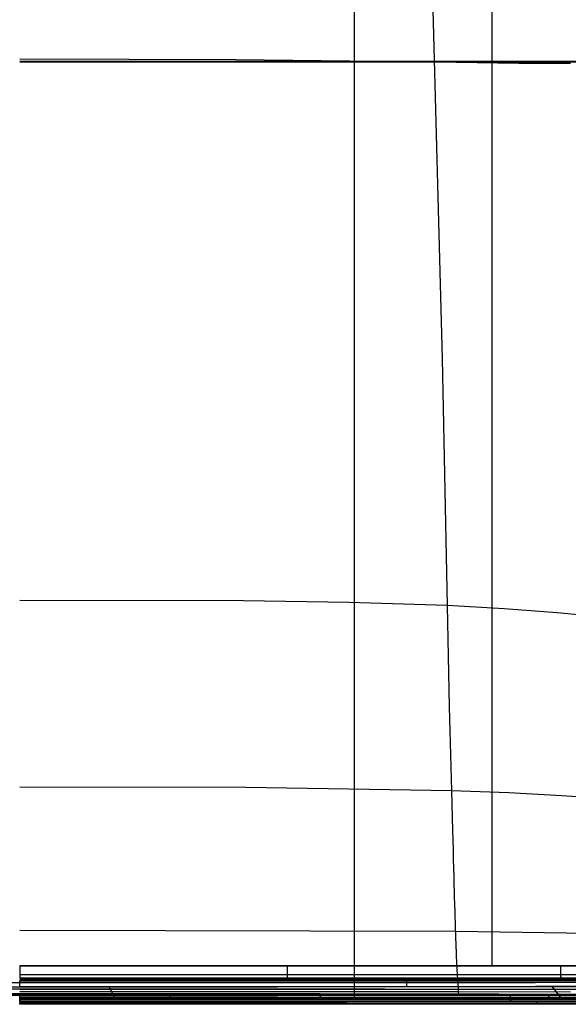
# Model space of a CAD drawing. Header units: millimetres. Extents: x -273 to 273, y -240 to 302.
# Tile 148 of 256: x 0 to 137, y -235 to 10. Entities that reach past the tile are written whole.
import ezdxf

# ---------------------------------------------------------------- set-up
doc = ezdxf.new("R2010")
doc.units = ezdxf.units.MM
doc.header["$MEASUREMENT"] = 0
doc.layers.add('IGES level 1', color=7, linetype='Continuous', true_color=0x3e413d)
doc.layers.add('IGES level 2', color=7, linetype='Continuous', true_color=0x008000)

msp = doc.modelspace()

# ---------------------------------------------------------------- linework, layer by layer
at = {"layer": 'IGES level 1'}
for p, q in [((83.45, -232.9, 421.34), (83.49, 232.73, 411.6)), ((117.78, -225.56, 416.66), (117.87, 225.64, 407.41)), ((0, 0.1, 409.11), (76.44, 0.1, 410.34)), ((76.44, 0.1, 410.34), (152.81, 0.11, 414.03)), ((0, -0.05, 414.99), (78.89, -0.05, 416.31)), ((78.89, -0.05, 416.31), (157.7, -0.05, 420.27)), ((0, -225.59, 413.93), (65.3, -225.58, 414.76)), ((65.3, -225.58, 414.76), (0, -225.59, 413.93)), ((0, -225.59, 413.93), (0, -225.7, 413.93)), ((0, -225.7, 413.93), (0, -225.8, 413.92)), ((0, -225.8, 413.92), (0, -225.9, 413.92)), ((0, -225.9, 413.92), (0, -226, 413.91)), ((65.3, -225.58, 414.76), (130.56, -225.55, 417.28)), ((130.56, -225.55, 417.28), (65.3, -225.58, 414.76)), ((66.67, -225.58, 414.8), (66.67, -225.68, 414.8)), ((66.67, -225.68, 414.8), (66.67, -225.79, 414.8)), ((66.67, -225.79, 414.8), (66.67, -225.89, 414.79)), ((66.67, -225.89, 414.79), (66.67, -225.99, 414.78)), ((130.56, -225.55, 417.28), (195.73, -225.49, 421.48)), ((195.73, -225.49, 421.48), (130.56, -225.55, 417.28)), ((134.8, -225.55, 417.5), (134.8, -225.65, 417.5)), ((134.8, -225.65, 417.5), (134.8, -225.75, 417.5)), ((134.8, -225.75, 417.5), (134.8, -225.85, 417.49)), ((134.8, -225.85, 417.49), (134.8, -225.96, 417.48)), ((0, -226, 413.91), (0, -226.11, 413.89)), ((0, -226.11, 413.89), (0, -226.21, 413.88)), ((0, -226.21, 413.88), (0, -226.31, 413.86)), ((0, -226.31, 413.86), (0, -226.41, 413.83)), ((0, -226.41, 413.83), (0, -226.51, 413.8)), ((0, -226.51, 413.8), (0, -226.61, 413.77)), ((0, -226.61, 413.77), (0, -226.7, 413.74)), ((0, -226.7, 413.74), (0, -226.8, 413.7)), ((0, -226.8, 413.7), (0, -226.89, 413.66)), ((0, -226.89, 413.66), (0, -226.99, 413.62)), ((0, -226.99, 413.62), (0, -227.08, 413.57)), ((0, -227.08, 413.57), (0, -227.17, 413.52)), ((0, -227.17, 413.52), (0, -227.25, 413.47)), ((0, -227.25, 413.47), (0, -227.34, 413.41)), ((0, -227.34, 413.41), (0, -227.43, 413.35)), ((0, -227.43, 413.35), (0, -227.51, 413.29)), ((0, -227.51, 413.29), (0, -227.59, 413.22)), ((0, -227.59, 413.22), (0, -227.66, 413.16)), ((0, -227.66, 413.16), (0, -227.74, 413.09)), ((0, -227.74, 413.09), (66.03, -227.73, 413.94)), ((0, -227.74, 413.09), (0, -227.81, 413.01)), ((0, -227.81, 413.01), (0, -227.88, 412.94)), ((0, -227.88, 412.94), (0, -227.95, 412.86)), ((0, -227.95, 412.86), (0, -228.02, 412.78)), ((0, -228.02, 412.78), (0, -228.08, 412.7)), ((0, -228.08, 412.7), (0, -228.14, 412.61)), ((0, -228.14, 412.61), (0, -228.19, 412.53)), ((0, -228.19, 412.53), (0, -228.25, 412.44)), ((0, -228.25, 412.44), (0, -228.3, 412.35)), ((0, -228.3, 412.35), (0, -228.34, 412.26)), ((0, -228.34, 412.26), (0, -228.39, 412.17)), ((0, -228.39, 412.17), (0, -228.43, 412.07)), ((66.03, -227.73, 413.94), (132.02, -227.69, 416.51)), ((66.67, -225.99, 414.78), (66.67, -226.09, 414.77)), ((66.67, -226.09, 414.77), (66.67, -226.2, 414.75)), ((66.67, -226.2, 414.75), (66.67, -226.3, 414.73)), ((66.67, -226.3, 414.73), (66.67, -226.4, 414.71)), ((66.67, -226.4, 414.71), (66.67, -226.5, 414.68)), ((66.67, -226.5, 414.68), (66.67, -226.59, 414.65)), ((66.67, -226.59, 414.65), (66.68, -226.69, 414.61)), ((66.68, -226.69, 414.61), (66.68, -226.79, 414.58)), ((66.68, -226.79, 414.58), (66.68, -226.88, 414.53)), ((66.68, -226.88, 414.53), (66.68, -226.97, 414.49)), ((66.68, -226.97, 414.49), (66.68, -227.07, 414.44)), ((66.68, -227.07, 414.44), (66.68, -227.15, 414.39)), ((66.68, -227.15, 414.39), (66.68, -227.24, 414.34)), ((66.68, -227.24, 414.34), (66.68, -227.33, 414.28)), ((66.68, -227.33, 414.28), (66.69, -227.41, 414.22)), ((66.69, -227.41, 414.22), (66.69, -227.5, 414.16)), ((66.69, -227.5, 414.16), (66.69, -227.58, 414.1)), ((66.69, -227.58, 414.1), (66.69, -227.65, 414.03)), ((66.69, -227.65, 414.03), (66.69, -227.73, 413.96)), ((66.69, -227.73, 413.96), (66.69, -227.8, 413.89)), ((66.69, -227.8, 413.89), (66.7, -227.87, 413.81)), ((66.7, -227.87, 413.81), (66.7, -227.94, 413.73)), ((66.7, -227.94, 413.73), (66.7, -228, 413.65)), ((66.7, -228, 413.65), (66.7, -228.07, 413.57)), ((66.7, -228.07, 413.57), (66.71, -228.12, 413.49)), ((66.71, -228.12, 413.49), (66.71, -228.18, 413.4)), ((66.71, -228.18, 413.4), (66.71, -228.23, 413.31)), ((66.71, -228.23, 413.31), (66.71, -228.29, 413.22)), ((66.71, -228.29, 413.22), (66.71, -228.33, 413.13)), ((66.71, -228.33, 413.13), (66.72, -228.38, 413.04)), ((66.72, -228.38, 413.04), (66.72, -228.42, 412.95)), ((132.02, -227.69, 416.51), (197.92, -227.64, 420.8)), ((134.8, -225.96, 417.48), (134.8, -226.06, 417.47)), ((134.8, -226.06, 417.47), (134.8, -226.16, 417.45)), ((134.8, -226.16, 417.45), (134.8, -226.26, 417.43)), ((134.8, -226.26, 417.43), (134.8, -226.36, 417.41)), ((134.8, -226.36, 417.41), (134.8, -226.46, 417.38)), ((134.8, -226.46, 417.38), (134.81, -226.56, 417.35)), ((134.81, -226.56, 417.35), (134.81, -226.65, 417.32)), ((134.81, -226.65, 417.32), (134.81, -226.75, 417.28)), ((134.81, -226.75, 417.28), (134.81, -226.84, 417.24)), ((134.81, -226.84, 417.24), (134.81, -226.94, 417.19)), ((134.81, -226.94, 417.19), (134.82, -227.03, 417.15)), ((134.82, -227.03, 417.15), (134.82, -227.12, 417.1)), ((134.82, -227.12, 417.1), (134.82, -227.21, 417.04)), ((134.82, -227.21, 417.04), (134.83, -227.29, 416.99)), ((134.83, -227.29, 416.99), (134.83, -227.38, 416.93)), ((134.83, -227.38, 416.93), (134.83, -227.46, 416.87)), ((134.83, -227.46, 416.87), (134.84, -227.54, 416.8)), ((134.84, -227.54, 416.8), (134.84, -227.62, 416.73)), ((134.84, -227.62, 416.73), (134.84, -227.69, 416.66)), ((134.84, -227.69, 416.66), (134.85, -227.76, 416.59)), ((134.85, -227.76, 416.59), (134.85, -227.83, 416.52)), ((134.85, -227.83, 416.52), (134.86, -227.9, 416.44)), ((134.86, -227.9, 416.44), (134.86, -227.97, 416.36)), ((134.86, -227.97, 416.36), (134.86, -228.03, 416.28)), ((134.86, -228.03, 416.28), (134.87, -228.09, 416.19)), ((134.87, -228.09, 416.19), (134.87, -228.14, 416.11)), ((134.87, -228.14, 416.11), (134.88, -228.2, 416.02)), ((134.88, -228.2, 416.02), (134.88, -228.25, 415.93)), ((134.88, -228.25, 415.93), (134.89, -228.29, 415.84)), ((134.89, -228.29, 415.84), (134.89, -228.34, 415.75)), ((134.89, -228.34, 415.75), (134.9, -228.38, 415.65)), ((134.9, -228.38, 415.65), (134.9, -228.42, 415.56)), ((-64.31, -230.76, 367.74), (0, -230.79, 366.89)), ((-64.3, -229.7, 368.15), (0, -229.71, 367.31)), ((0, -228.43, 412.07), (0, -228.47, 411.98)), ((0, -228.47, 411.98), (0, -228.5, 411.88)), ((0, -228.5, 411.88), (0, -228.53, 411.78)), ((0, -228.53, 411.78), (0, -228.56, 411.68)), ((0, -228.56, 411.68), (0, -228.58, 411.58)), ((0, -228.58, 411.58), (0, -228.6, 411.48)), ((0, -228.6, 411.48), (0, -228.62, 411.38)), ((0, -228.62, 411.38), (0, -228.64, 411.28)), ((65.71, -228.64, 411.82), (0, -228.66, 410.97)), ((0, -228.66, 410.97), (65.71, -228.64, 411.82)), ((0, -228.64, 411.28), (0, -228.65, 411.17)), ((0, -228.65, 411.17), (0, -228.65, 411.07)), ((0, -228.65, 411.07), (0, -228.66, 410.97)), ((0, -228.9, 393.49), (199.09, -228.9, 393.49)), ((64.28, -229.24, 369.21), (0, -229.25, 368.37)), ((0, -229.25, 368.37), (64.28, -229.24, 369.21)), ((0, -229.25, 368.37), (0, -229.25, 368.32)), ((0, -229.25, 368.32), (0, -229.26, 368.27)), ((0, -229.26, 368.27), (0, -229.26, 368.21)), ((0, -229.26, 368.21), (0, -229.27, 368.16)), ((0, -229.27, 368.16), (0, -229.28, 368.11)), ((0, -229.28, 368.11), (0, -229.29, 368.06)), ((0, -229.29, 368.06), (0, -229.3, 368.01)), ((0, -229.3, 368.01), (0, -229.31, 367.96)), ((0, -229.33, 367.91), (0, -229.31, 367.96)), ((0, -229.35, 367.86), (0, -229.33, 367.91)), ((0, -229.36, 367.82), (0, -229.35, 367.86)), ((0, -229.39, 367.77), (0, -229.36, 367.82)), ((0, -229.41, 367.72), (0, -229.39, 367.77)), ((0, -229.43, 367.68), (0, -229.41, 367.72)), ((0, -229.46, 367.63), (0, -229.43, 367.68)), ((0, -229.48, 367.59), (0, -229.46, 367.63)), ((0, -229.51, 367.54), (0, -229.48, 367.59)), ((0, -229.54, 367.5), (0, -229.51, 367.54)), ((0, -229.57, 367.46), (0, -229.54, 367.5)), ((0, -229.61, 367.42), (0, -229.57, 367.46)), ((0, -229.64, 367.38), (0, -229.61, 367.42)), ((0, -229.68, 367.34), (0, -229.64, 367.38)), ((0, -229.71, 367.31), (0, -229.68, 367.34)), ((0, -229.68, 367.34), (0, -229.71, 367.31)), ((64.3, -229.7, 368.15), (0, -229.71, 367.31)), ((0, -229.71, 367.31), (64.3, -229.7, 368.15)), ((0, -229.75, 367.27), (0, -229.71, 367.31)), ((0, -229.79, 367.24), (0, -229.75, 367.27)), ((0, -229.83, 367.21), (0, -229.79, 367.24)), ((0, -229.87, 367.18), (0, -229.83, 367.21)), ((0, -229.91, 367.15), (0, -229.87, 367.18)), ((0, -229.96, 367.12), (0, -229.91, 367.15)), ((0, -230, 367.09), (0, -229.96, 367.12)), ((0, -230.05, 367.07), (0, -230, 367.09)), ((0, -230.09, 367.04), (0, -230.05, 367.07)), ((0, -230.14, 367.02), (0, -230.09, 367.04)), ((0, -230.19, 367), (0, -230.14, 367.02)), ((0, -230.23, 366.98), (0, -230.19, 367)), ((0, -230.28, 366.96), (0, -230.23, 366.98)), ((0, -230.33, 366.95), (0, -230.28, 366.96)), ((0, -230.38, 366.94), (0, -230.33, 366.95)), ((0, -230.43, 366.92), (0, -230.38, 366.94)), ((0, -230.48, 366.91), (0, -230.43, 366.92)), ((0, -230.54, 366.91), (0, -230.48, 366.91)), ((0, -230.59, 366.9), (0, -230.54, 366.91)), ((0, -230.64, 366.89), (0, -230.59, 366.9)), ((0, -230.69, 366.89), (0, -230.64, 366.89)), ((0, -230.74, 366.89), (0, -230.69, 366.89)), ((0, -230.79, 366.89), (0, -230.74, 366.89)), ((64.31, -230.76, 367.74), (0, -230.79, 366.89)), ((0, -230.79, 366.89), (64.31, -230.76, 367.74)), ((23.79, -233.69, 367.09), (22.28, -230.79, 367)), ((128.51, -229.2, 371.69), (64.28, -229.24, 369.21)), ((64.28, -229.24, 369.21), (128.51, -229.2, 371.69)), ((128.56, -229.67, 370.63), (64.3, -229.7, 368.15)), ((64.3, -229.7, 368.15), (128.56, -229.67, 370.63)), ((128.59, -230.7, 370.21), (64.31, -230.76, 367.74)), ((64.31, -230.76, 367.74), (128.59, -230.7, 370.21)), ((131.38, -228.61, 414.36), (65.71, -228.64, 411.82)), ((65.71, -228.64, 411.82), (131.38, -228.61, 414.36)), ((66.72, -228.42, 412.95), (66.72, -228.45, 412.85)), ((66.72, -228.45, 412.85), (66.72, -228.49, 412.75)), ((66.72, -228.49, 412.75), (66.73, -228.52, 412.65)), ((66.73, -228.52, 412.65), (66.73, -228.55, 412.56)), ((66.73, -228.55, 412.56), (66.73, -228.57, 412.46)), ((66.73, -228.57, 412.46), (66.74, -228.59, 412.35)), ((66.74, -228.59, 412.35), (66.74, -228.61, 412.25)), ((66.74, -228.61, 412.25), (66.74, -228.62, 412.15)), ((66.74, -228.62, 412.15), (66.74, -228.63, 412.05)), ((66.74, -228.63, 412.05), (66.75, -228.64, 411.95)), ((66.75, -228.64, 411.95), (66.75, -228.64, 411.84)), ((96.4, -229.22, 370.25), (96.4, -229.23, 370.2)), ((96.4, -229.23, 370.2), (96.4, -229.23, 370.14)), ((96.4, -229.23, 370.14), (96.41, -229.23, 370.09)), ((96.41, -229.23, 370.09), (96.41, -229.24, 370.04)), ((96.41, -229.24, 370.04), (96.41, -229.25, 369.99)), ((96.41, -229.25, 369.99), (96.41, -229.26, 369.94)), ((96.41, -229.26, 369.94), (96.41, -229.27, 369.89)), ((96.41, -229.27, 369.89), (96.42, -229.29, 369.84)), ((96.42, -229.29, 369.84), (96.42, -229.3, 369.79)), ((96.42, -229.3, 369.79), (96.42, -229.32, 369.74)), ((96.42, -229.32, 369.74), (96.42, -229.34, 369.69)), ((96.42, -229.34, 369.69), (96.42, -229.36, 369.65)), ((96.42, -229.36, 369.65), (96.42, -229.38, 369.6)), ((96.42, -229.38, 369.6), (96.43, -229.41, 369.55)), ((96.43, -229.41, 369.55), (96.43, -229.43, 369.51)), ((96.43, -229.43, 369.51), (96.43, -229.46, 369.46)), ((96.43, -229.46, 369.46), (96.43, -229.49, 369.42)), ((96.43, -229.49, 369.42), (96.43, -229.52, 369.38)), ((96.43, -229.52, 369.38), (96.43, -229.55, 369.34)), ((96.43, -229.55, 369.34), (96.44, -229.58, 369.3)), ((96.44, -229.58, 369.3), (96.44, -229.61, 369.26)), ((96.44, -229.61, 369.26), (96.44, -229.65, 369.22)), ((96.44, -229.65, 369.22), (96.44, -229.69, 369.19)), ((96.44, -229.69, 369.19), (96.44, -229.72, 369.15)), ((96.44, -229.72, 369.15), (96.44, -229.76, 369.12)), ((96.44, -229.76, 369.12), (96.44, -229.8, 369.09)), ((96.44, -229.8, 369.09), (96.45, -229.84, 369.06)), ((96.45, -229.84, 369.06), (96.45, -229.88, 369.03)), ((96.45, -229.88, 369.03), (96.45, -229.92, 369)), ((96.45, -229.92, 369), (96.45, -229.97, 368.97)), ((96.45, -229.97, 368.97), (96.45, -230.01, 368.95)), ((96.45, -230.01, 368.95), (96.45, -230.06, 368.93)), ((96.45, -230.06, 368.93), (96.45, -230.1, 368.9)), ((96.45, -230.1, 368.9), (96.45, -230.15, 368.88)), ((96.45, -230.15, 368.88), (96.45, -230.19, 368.87)), ((96.45, -230.19, 368.87), (96.45, -230.24, 368.85)), ((96.45, -230.24, 368.85), (96.45, -230.29, 368.83)), ((96.45, -230.29, 368.83), (96.45, -230.34, 368.82)), ((96.45, -230.34, 368.82), (96.46, -230.39, 368.81)), ((96.46, -230.39, 368.81), (96.46, -230.44, 368.8)), ((96.46, -230.44, 368.8), (96.46, -230.49, 368.79)), ((96.46, -230.49, 368.79), (96.46, -230.54, 368.78)), ((96.46, -230.54, 368.78), (96.46, -230.59, 368.78)), ((96.46, -230.59, 368.78), (96.46, -230.64, 368.77)), ((96.46, -230.64, 368.77), (96.46, -230.69, 368.77)), ((96.46, -230.69, 368.77), (96.46, -230.74, 368.77)), ((100.41, -229.22, 370.4), (100.41, -228.63, 412.95)), ((192.66, -229.15, 375.79), (128.51, -229.2, 371.69)), ((128.51, -229.2, 371.69), (192.66, -229.15, 375.79)), ((192.74, -229.61, 374.73), (128.56, -229.67, 370.63)), ((128.56, -229.67, 370.63), (192.74, -229.61, 374.73)), ((192.77, -230.61, 374.31), (128.59, -230.7, 370.21)), ((128.59, -230.7, 370.21), (192.77, -230.61, 374.31)), ((196.96, -228.55, 418.61), (131.38, -228.61, 414.36)), ((131.38, -228.61, 414.36), (196.96, -228.55, 418.61)), ((135.05, -233.6, 370.54), (132.79, -230.7, 370.43)), ((134.9, -228.42, 415.56), (134.91, -228.45, 415.46)), ((134.91, -228.45, 415.46), (134.91, -228.48, 415.36)), ((134.91, -228.48, 415.36), (134.92, -228.51, 415.26)), ((134.92, -228.51, 415.26), (134.92, -228.53, 415.16)), ((134.92, -228.53, 415.16), (134.93, -228.55, 415.06)), ((134.93, -228.55, 415.06), (134.93, -228.57, 414.96)), ((134.93, -228.57, 414.96), (134.94, -228.59, 414.86)), ((134.94, -228.59, 414.86), (134.95, -228.6, 414.76)), ((134.95, -228.6, 414.76), (134.95, -228.6, 414.65)), ((134.95, -228.6, 414.65), (134.96, -228.61, 414.55)), ((0, -232.94, 366.95), (-64.32, -232.93, 367.77)), ((81.54, -232.9, 421.28), (0, -232.92, 419.97)), ((0, -232.92, 419.97), (81.54, -232.9, 421.28)), ((0, -232.97, 419.97), (0, -232.92, 419.97)), ((0, -232.94, 366.95), (64.32, -232.93, 367.77)), ((0, -233.02, 419.97), (0, -232.97, 419.97)), ((0, -233.07, 419.96), (0, -233.02, 419.97)), ((0, -233.13, 419.96), (0, -233.07, 419.96)), ((0, -233.18, 419.95), (0, -233.13, 419.96)), ((0, -233.23, 419.94), (0, -233.18, 419.95)), ((0, -233.28, 419.93), (0, -233.23, 419.94)), ((0, -233.33, 419.92), (0, -233.28, 419.93)), ((64.32, -232.93, 367.77), (128.59, -232.89, 370.21)), ((163, -232.85, 425.22), (81.54, -232.9, 421.28)), ((81.54, -232.9, 421.28), (163, -232.85, 425.21)), ((122.29, -232.88, 422.92), (122.29, -232.93, 422.92)), ((122.29, -232.93, 422.92), (122.29, -232.98, 422.92)), ((122.29, -232.98, 422.92), (122.29, -233.03, 422.92)), ((122.29, -233.03, 422.92), (122.29, -233.09, 422.91)), ((122.29, -233.09, 422.91), (122.29, -233.14, 422.9)), ((122.29, -233.14, 422.9), (122.29, -233.19, 422.9)), ((122.29, -233.19, 422.9), (122.29, -233.24, 422.88)), ((122.29, -233.24, 422.88), (122.29, -233.29, 422.87)), ((122.29, -233.29, 422.87), (122.29, -233.34, 422.86)), ((128.59, -232.89, 370.21), (192.79, -232.84, 374.25)), ((0, -233.38, 419.91), (0, -233.33, 419.92)), ((0, -233.43, 419.89), (0, -233.38, 419.91)), ((0, -233.47, 419.88), (0, -233.43, 419.89)), ((0, -233.52, 419.86), (0, -233.47, 419.88)), ((0, -233.57, 419.84), (0, -233.52, 419.86)), ((0, -233.62, 419.81), (0, -233.57, 419.84)), ((0, -233.66, 419.79), (0, -233.62, 419.81)), ((0, -233.71, 419.77), (0, -233.66, 419.79)), ((0, -233.69, 366.97), (66.74, -233.66, 367.85)), ((48.3, -233.67, 367.43), (0, -233.69, 366.97)), ((0, -233.69, 366.97), (0, -233.74, 366.98)), ((0, -233.73, 366.98), (72.54, -233.69, 368.01)), ((0, -233.75, 419.74), (0, -233.71, 419.77)), ((0, -233.74, 366.98), (0, -233.79, 366.98)), ((0, -233.79, 419.71), (0, -233.75, 419.74)), ((0, -233.84, 419.68), (0, -233.79, 419.71)), ((0, -233.79, 366.98), (0, -233.84, 366.99)), ((0, -233.88, 419.65), (0, -233.84, 419.68)), ((0, -233.84, 366.99), (0, -233.9, 366.99)), ((0, -233.92, 419.62), (0, -233.88, 419.65)), ((0, -233.9, 366.99), (0, -233.95, 367)), ((0, -233.96, 419.58), (0, -233.92, 419.62)), ((0, -233.95, 367), (0, -234, 367.01)), ((0, -233.99, 419.55), (0, -233.96, 419.58)), ((81.56, -233.98, 420.86), (0, -233.99, 419.55)), ((0, -233.99, 419.55), (81.56, -233.98, 420.86)), ((0, -234.03, 419.51), (0, -233.99, 419.55)), ((0, -234, 367.01), (0, -234.04, 367.03)), ((0, -234.07, 419.48), (0, -234.03, 419.51)), ((0, -234.04, 367.03), (0, -234.09, 367.04)), ((0, -234.1, 419.44), (0, -234.07, 419.48)), ((0, -234.09, 367.04), (0, -234.14, 367.06)), ((0, -234.13, 419.4), (0, -234.1, 419.44)), ((0, -234.16, 419.36), (0, -234.13, 419.4)), ((0, -234.14, 367.06), (0, -234.19, 367.07)), ((0, -234.19, 419.31), (0, -234.16, 419.36)), ((0, -234.22, 419.27), (0, -234.19, 419.31)), ((0, -234.19, 367.07), (0, -234.24, 367.09)), ((0, -234.25, 419.23), (0, -234.22, 419.27)), ((0, -234.24, 367.09), (0, -234.28, 367.11)), ((0, -234.27, 419.18), (0, -234.25, 419.23)), ((0, -234.3, 419.14), (0, -234.27, 419.18)), ((0, -234.28, 367.11), (0, -234.33, 367.14)), ((0, -234.32, 419.09), (0, -234.3, 419.14)), ((0, -234.34, 419.04), (0, -234.32, 419.09)), ((0, -234.33, 367.14), (0, -234.37, 367.16)), ((0, -234.36, 418.99), (0, -234.34, 419.04)), ((0, -234.37, 418.95), (0, -234.36, 418.99)), ((0, -234.39, 418.9), (0, -234.37, 418.95)), ((0, -234.37, 367.16), (0, -234.42, 367.19)), ((0, -234.4, 418.85), (0, -234.39, 418.9)), ((0, -234.42, 418.8), (0, -234.4, 418.85)), ((0, -234.43, 418.75), (0, -234.42, 418.8)), ((0, -234.42, 367.19), (0, -234.46, 367.21)), ((81.59, -234.43, 419.8), (0, -234.45, 418.49)), ((0, -234.44, 418.64), (0, -234.43, 418.7)), ((0, -234.43, 418.7), (0, -234.43, 418.75)), ((0, -234.45, 418.49), (81.59, -234.43, 419.8)), ((0, -234.45, 418.59), (0, -234.44, 418.64)), ((0, -234.45, 418.49), (0, -234.45, 418.54)), ((0, -234.45, 418.54), (0, -234.45, 418.59)), ((0, -234.46, 367.21), (0, -234.5, 367.24)), ((0, -234.5, 367.24), (0, -234.55, 367.27)), ((0, -234.55, 367.27), (0, -234.59, 367.3)), ((0, -234.59, 367.3), (0, -234.63, 367.33)), ((0, -234.63, 367.33), (0, -234.66, 367.37)), ((0, -234.66, 367.37), (0, -234.7, 367.4)), ((0, -234.7, 367.4), (0, -234.74, 367.44)), ((0, -234.74, 367.44), (0, -234.77, 367.48)), ((0, -234.8, 367.52), (88.36, -234.77, 369.03)), ((0, -234.8, 367.52), (88.36, -234.77, 369.03)), ((0, -234.77, 367.48), (0, -234.8, 367.52)), ((0, -234.84, 367.56), (0, -234.8, 367.52)), ((0, -234.87, 367.6), (0, -234.84, 367.56)), ((0, -234.9, 367.64), (0, -234.87, 367.6)), ((0, -234.92, 367.68), (0, -234.9, 367.64)), ((0, -234.95, 367.72), (0, -234.92, 367.68)), ((0, -234.97, 367.77), (0, -234.95, 367.72)), ((0, -235, 367.81), (0, -234.97, 367.77)), ((0, -235.02, 367.86), (0, -235, 367.81)), ((0, -235.04, 367.9), (0, -235.02, 367.86)), ((0, -235.06, 367.95), (0, -235.04, 367.9)), ((0, -235.07, 368), (0, -235.06, 367.95)), ((0, -235.09, 368.05), (0, -235.07, 368)), ((0, -235.1, 368.09), (0, -235.09, 368.05)), ((0, -235.11, 368.14), (0, -235.1, 368.09)), ((0, -235.12, 368.19), (0, -235.11, 368.14)), ((0, -235.13, 368.24), (0, -235.12, 368.19)), ((0, -235.14, 368.29), (0, -235.13, 368.24)), ((45.19, -235.14, 368.9), (0, -235.15, 368.49)), ((48.27, -235.14, 368.95), (0, -235.15, 368.49)), ((0, -235.15, 368.39), (0, -235.14, 368.34)), ((0, -235.14, 368.34), (0, -235.14, 368.29)), ((0, -235.15, 368.49), (0, -235.15, 368.44)), ((0, -235.15, 368.44), (0, -235.15, 368.39)), ((90.37, -235.13, 370.1), (45.19, -235.14, 368.9)), ((96.52, -235.12, 370.32), (48.27, -235.14, 368.95)), ((96.58, -233.64, 368.8), (48.3, -233.67, 367.43)), ((66.74, -233.66, 367.85), (133.43, -233.6, 370.45)), ((163.03, -233.92, 424.79), (81.56, -233.98, 420.86)), ((81.56, -233.98, 420.86), (163.03, -233.92, 424.79)), ((163.1, -234.38, 423.74), (81.59, -234.43, 419.8)), ((81.59, -234.43, 419.8), (163.1, -234.38, 423.74)), ((88.36, -234.77, 369.03), (176.61, -234.67, 373.56)), ((88.36, -234.77, 369.03), (176.61, -234.67, 373.56)), ((135.51, -235.1, 372.09), (90.37, -235.13, 370.1)), ((183.85, -235.06, 375.09), (96.52, -235.12, 370.32)), ((144.82, -233.58, 371.07), (96.58, -233.64, 368.8)), ((122.29, -233.34, 422.86), (122.29, -233.39, 422.84)), ((122.29, -233.39, 422.84), (122.29, -233.43, 422.83)), ((122.29, -233.43, 422.83), (122.29, -233.48, 422.81)), ((122.29, -233.48, 422.81), (122.3, -233.53, 422.79)), ((122.3, -233.53, 422.79), (122.3, -233.58, 422.77)), ((122.3, -233.58, 422.77), (122.3, -233.62, 422.74)), ((122.3, -233.62, 422.74), (122.3, -233.67, 422.72)), ((122.3, -233.67, 422.72), (122.3, -233.71, 422.69)), ((122.3, -233.71, 422.69), (122.3, -233.75, 422.66)), ((122.3, -233.75, 422.66), (122.3, -233.8, 422.63)), ((122.3, -233.8, 422.63), (122.31, -233.84, 422.6)), ((122.31, -233.84, 422.6), (122.31, -233.88, 422.57)), ((122.31, -233.88, 422.57), (122.31, -233.92, 422.53)), ((122.31, -233.92, 422.53), (122.31, -233.95, 422.5)), ((122.31, -233.95, 422.5), (122.31, -233.99, 422.46)), ((122.31, -233.99, 422.46), (122.31, -234.02, 422.43)), ((122.31, -234.02, 422.43), (122.32, -234.06, 422.39)), ((122.32, -234.06, 422.39), (122.32, -234.09, 422.35)), ((122.32, -234.09, 422.35), (122.32, -234.12, 422.31)), ((122.32, -234.12, 422.31), (122.32, -234.15, 422.26)), ((122.32, -234.15, 422.26), (122.32, -234.18, 422.22)), ((122.32, -234.18, 422.22), (122.33, -234.21, 422.18)), ((122.33, -234.21, 422.18), (122.33, -234.23, 422.13)), ((122.33, -234.23, 422.13), (122.33, -234.26, 422.09)), ((122.33, -234.26, 422.09), (122.33, -234.28, 422.04)), ((122.33, -234.28, 422.04), (122.33, -234.3, 421.99)), ((122.33, -234.3, 421.99), (122.34, -234.32, 421.95)), ((122.34, -234.32, 421.95), (122.34, -234.33, 421.9)), ((122.34, -234.33, 421.9), (122.34, -234.35, 421.85)), ((122.34, -234.35, 421.85), (122.34, -234.36, 421.8)), ((122.34, -234.36, 421.8), (122.35, -234.37, 421.75)), ((122.35, -234.37, 421.75), (122.35, -234.38, 421.7)), ((122.35, -234.38, 421.7), (122.35, -234.39, 421.65)), ((122.35, -234.39, 421.65), (122.35, -234.4, 421.6)), ((122.35, -234.4, 421.6), (122.36, -234.41, 421.55)), ((122.36, -234.41, 421.55), (122.36, -234.41, 421.49)), ((122.36, -234.41, 421.49), (122.36, -234.41, 421.44)), ((128.97, -235.1, 371.75), (128.97, -234.41, 421.77)), ((133.43, -233.6, 370.45), (182.5, -233.53, 373.48)), ((184.03, -235.06, 375.1), (135.51, -235.1, 372.09))]:
    msp.add_line(p, q, dxfattribs=at)
at = {"layer": 'IGES level 2', "color": 31, "true_color": 0xfabe47}
for p, q in [((83.45, -233.43, 421.35), (83.49, 233.2, 411.59)), ((102.25, 41.63, 460.47), (105.33, -74.13, 470.57)), ((27.2, 0.54, 459.73), (0, 0.58, 459.33)), ((53.88, 0.41, 460.79), (27.2, 0.54, 459.73)), ((103.56, -0.14, 464.11), (53.88, 0.41, 460.79)), ((0, -0.05, 414.99), (79.11, -0.05, 416.32)), ((79.11, -0.05, 416.32), (158.14, -0.05, 420.29)), ((124.48, -0.47, 466.04), (103.56, -0.14, 464.11)), ((131.01, -0.5, 466.85), (124.48, -0.47, 466.04)), ((137.3, -0.47, 467.79), (131.01, -0.5, 466.85)), ((105.33, -74.13, 470.57), (106.54, -135.7, 474.46)), ((55.77, -134.54, 472.72), (0, -134.43, 471.81)), ((82.09, -134.91, 473.58), (55.77, -134.54, 472.72)), ((106.54, -135.7, 474.46), (82.09, -134.91, 473.58)), ((120.77, -136.48, 474.99), (106.54, -135.7, 474.46)), ((106.54, -135.7, 474.46), (107.11, -160.98, 475.18)), ((133.97, -137.5, 475.63), (120.77, -136.48, 474.99)), ((140.19, -138.11, 476.05), (133.97, -137.5, 475.63)), ((107.11, -160.98, 475.18), (107.64, -181.89, 475.27)), ((56.41, -181.09, 473.8), (0, -181, 473.02)), ((107.64, -181.89, 475.27), (56.41, -181.09, 473.8)), ((121.93, -182.43, 475.71), (107.64, -181.89, 475.27)), ((107.64, -181.89, 475.27), (107.9, -191.81, 475.2)), ((135.18, -183.14, 476.26), (121.93, -182.43, 475.71)), ((141.4, -183.57, 476.63), (135.18, -183.14, 476.26)), ((107.9, -191.81, 475.2), (108.03, -196.6, 475.03)), ((108.03, -196.6, 475.03), (108.09, -198.94, 474.9)), ((108.09, -198.94, 474.9), (108.15, -201.22, 474.71)), ((108.15, -201.22, 474.71), (108.21, -203.45, 474.48)), ((108.21, -203.45, 474.48), (108.27, -205.62, 474.19)), ((108.27, -205.62, 474.19), (108.3, -206.68, 474.02)), ((108.3, -206.68, 474.02), (108.33, -207.72, 473.84)), ((108.33, -207.72, 473.84), (108.36, -208.74, 473.64)), ((108.36, -208.74, 473.64), (108.39, -209.75, 473.42)), ((108.39, -209.75, 473.42), (108.42, -210.73, 473.18)), ((108.42, -210.73, 473.18), (108.45, -211.69, 472.92)), ((108.45, -211.69, 472.92), (108.48, -212.63, 472.64)), ((108.48, -212.63, 472.64), (108.51, -213.55, 472.33)), ((108.51, -213.55, 472.33), (108.54, -214.45, 472.01)), ((108.54, -214.45, 472.01), (108.56, -215.32, 471.66)), ((108.56, -215.32, 471.66), (108.58, -215.74, 471.48)), ((108.58, -215.74, 471.48), (108.59, -216.16, 471.29)), ((108.62, -216.98, 470.89), (0, -216.7, 468.94)), ((108.59, -216.16, 471.29), (108.6, -216.58, 471.09)), ((108.6, -216.58, 471.09), (108.62, -216.98, 470.89)), ((136.34, -217.38, 471.83), (108.62, -216.98, 470.89)), ((108.62, -216.98, 470.89), (108.63, -217.37, 470.7)), ((108.63, -217.37, 470.7), (108.64, -217.74, 470.49)), ((108.64, -217.74, 470.49), (108.66, -218.11, 470.28)), ((108.66, -218.11, 470.28), (108.67, -218.48, 470.07)), ((108.67, -218.48, 470.07), (108.68, -218.84, 469.84)), ((142.6, -217.52, 472.19), (136.34, -217.38, 471.83)), ((108.68, -218.84, 469.84), (108.69, -219.19, 469.62)), ((108.69, -219.19, 469.62), (108.71, -219.54, 469.39)), ((108.71, -219.54, 469.39), (108.72, -219.88, 469.15)), ((108.72, -219.88, 469.15), (108.73, -220.22, 468.91)), ((108.73, -220.22, 468.91), (108.74, -220.55, 468.66)), ((108.74, -220.55, 468.66), (108.76, -220.87, 468.4)), ((108.76, -220.87, 468.4), (108.77, -221.19, 468.15)), ((108.77, -221.19, 468.15), (108.78, -221.51, 467.88)), ((108.78, -221.51, 467.88), (108.79, -221.82, 467.61)), ((108.79, -221.82, 467.61), (108.81, -222.12, 467.34)), ((108.81, -222.12, 467.34), (108.82, -222.42, 467.06)), ((108.82, -222.42, 467.06), (108.84, -223, 466.49)), ((108.84, -223, 466.49), (108.86, -223.56, 465.9)), ((108.86, -223.56, 465.9), (108.89, -224.1, 465.29)), ((108.89, -224.1, 465.29), (108.91, -224.62, 464.67)), ((108.91, -224.62, 464.67), (108.93, -225.12, 464.02)), ((108.93, -225.12, 464.02), (108.96, -225.6, 463.36)), ((108.96, -225.6, 463.36), (108.98, -226.06, 462.69)), ((108.98, -226.06, 462.69), (109, -226.5, 462)), ((109, -226.5, 462), (109.02, -226.93, 461.29)), ((109.02, -226.93, 461.29), (109.04, -227.34, 460.57)), ((109.04, -227.34, 460.57), (109.06, -227.73, 459.83)), ((109.06, -227.73, 459.83), (109.09, -228.1, 459.08)), ((109.09, -228.1, 459.08), (109.11, -228.46, 458.32)), ((109.11, -228.46, 458.32), (109.13, -228.8, 457.54)), ((109.13, -228.8, 457.54), (109.15, -229.12, 456.76)), ((109.15, -229.12, 456.76), (109.17, -229.43, 455.96)), ((109.17, -229.43, 455.96), (109.19, -229.72, 455.15)), ((109.19, -229.72, 455.15), (109.21, -230, 454.33)), ((109.21, -230, 454.33), (109.23, -230.27, 453.49)), ((109.23, -230.27, 453.49), (109.25, -230.52, 452.65)), ((109.25, -230.52, 452.65), (109.28, -230.98, 450.94)), ((0, -231.36, 447.4), (-111.19, -231.4, 449.26)), ((0, -232.57, 440.21), (-74.94, -232.57, 441.08)), ((-74.94, -232.57, 441.08), (0, -232.6, 439.96)), ((-74.94, -232.57, 441.08), (0, -232.6, 439.96)), ((-74.94, -232.57, 441.08), (0, -232.57, 440.21)), ((48.04, -232.59, 440.42), (-48.04, -232.59, 440.42)), ((91.13, -231.38, 448.7), (0, -231.36, 447.4)), ((0, -231.36, 447.4), (109.32, -231.39, 449.2)), ((109.39, -232.07, 445.64), (0, -232.05, 443.84)), ((0, -232.6, 439.96), (74.94, -232.57, 441.08)), ((74.94, -232.57, 441.08), (0, -232.57, 440.21)), ((0, -232.6, 439.96), (74.94, -232.57, 441.08)), ((0, -232.57, 440.21), (74.94, -232.57, 441.08)), ((0, -233.01, 435.98), (0, -232.6, 439.96)), ((0, -232.6, 439.96), (0, -233.01, 435.98)), ((0, -233.3, 431.99), (0, -233.01, 435.98)), ((0, -233.47, 427.99), (0, -233.3, 431.99)), ((37.47, -232.59, 440.24), (37.47, -233, 436.26)), ((37.47, -233, 436.26), (37.48, -233.29, 432.27)), ((37.48, -233.29, 432.27), (37.51, -233.46, 428.27)), ((74.94, -232.57, 441.08), (74.93, -232.99, 437.1)), ((74.93, -232.99, 437.1), (74.94, -232.57, 441.08)), ((74.93, -232.99, 437.1), (74.95, -233.28, 433.1)), ((74.95, -233.28, 433.1), (74.93, -232.99, 437.1)), ((74.94, -232.57, 441.08), (119.46, -232.53, 442.8)), ((74.94, -232.57, 441.08), (119.46, -232.53, 442.8)), ((74.95, -233.28, 433.1), (75.01, -233.45, 429.1)), ((75.01, -233.45, 429.1), (74.95, -233.28, 433.1)), ((129.51, -231.43, 449.9), (91.13, -231.38, 448.7)), ((109.28, -230.98, 450.94), (109.32, -231.39, 449.2)), ((109.37, -231.85, 446.93), (109.32, -231.39, 449.2)), ((109.32, -231.39, 449.2), (137.21, -231.44, 450.27)), ((109.41, -232.23, 444.64), (109.37, -231.85, 446.93)), ((137.3, -232.11, 446.72), (109.39, -232.07, 445.64)), ((109.46, -232.54, 442.34), (109.41, -232.23, 444.64)), ((119.46, -232.53, 442.8), (163.94, -232.65, 445.31)), ((119.46, -232.53, 442.8), (163.94, -232.65, 445.31)), ((146.08, -231.47, 450.84), (129.51, -231.43, 449.9)), ((131.82, -232.53, 443.42), (131.81, -232.95, 439.43)), ((131.81, -232.95, 439.43), (131.85, -233.26, 435.44)), ((131.85, -233.26, 435.44), (131.94, -233.43, 431.44)), ((0, -233.4, 429.99), (74.98, -233.38, 431.11)), ((75.21, -233.44, 421.1), (0, -233.45, 419.98)), ((75.21, -233.44, 421.1), (0, -233.45, 419.98)), ((0, -233.45, 419.98), (0, -233.52, 423.98)), ((0, -233.52, 423.98), (0, -233.47, 427.99)), ((37.51, -233.46, 428.27), (37.55, -233.51, 424.26)), ((37.55, -233.51, 424.26), (37.61, -233.45, 420.26)), ((74.98, -233.38, 431.11), (119.52, -233.36, 432.83)), ((75.01, -233.45, 429.1), (75.09, -233.51, 425.1)), ((75.09, -233.51, 425.1), (75.01, -233.45, 429.1)), ((75.09, -233.51, 425.1), (75.21, -233.44, 421.1)), ((75.21, -233.44, 421.1), (75.09, -233.51, 425.1)), ((119.89, -233.41, 422.82), (75.21, -233.44, 421.1)), ((119.89, -233.41, 422.82), (75.21, -233.44, 421.1)), ((119.52, -233.36, 432.83), (164.02, -233.35, 435.33)), ((164.53, -233.38, 425.32), (119.89, -233.41, 422.82)), ((164.53, -233.38, 425.32), (119.89, -233.41, 422.82)), ((131.94, -233.43, 431.44), (132.09, -233.48, 427.43)), ((132.09, -233.48, 427.43), (132.29, -233.4, 423.43))]:
    msp.add_line(p, q, dxfattribs=at)

doc.saveas('drawing.dxf')
